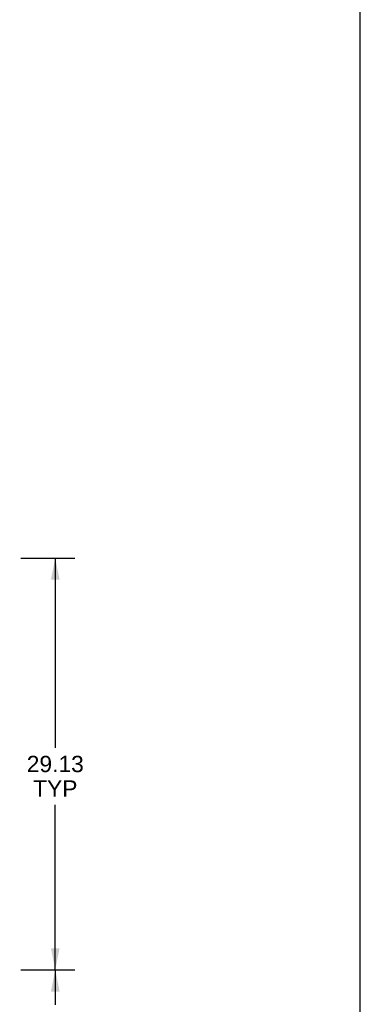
# Model space of a CAD drawing. Header units: inches. Extents: x 0 to 262, y 0 to 169.
# Tile 33 of 33: x 237 to 262, y 57 to 126. Entities that reach past the tile are written whole.
import ezdxf

# ---------------------------------------------------------------- set-up
doc = ezdxf.new("R2010")
doc.units = ezdxf.units.IN
doc.header["$LTSCALE"] = 14.384615
doc.header["$MEASUREMENT"] = 0
doc.layers.get('0').update_dxf_attribs({"linetype": 'CONTINUOUS'})
doc.layers.add('DIMENSIONS', color=7, linetype='CONTINUOUS')
doc.styles.get("Standard").update_dxf_attribs({"font": 'arial.ttf'})
doc.dimstyles.new('DIMSTYLE_1', dxfattribs={"dimtxt": 1.153846, "dimasz": 1.538462, "dimexe": 0.09, "dimexo": 0.07, "dimgap": 0.0375, "dimtad": 0, "dimtih": 1, "dimtoh": 1, "dimzin": 4, "dimdsep": 46, "dimtxsty": 'Standard', "dimblk": '_FILLED', "dimblk1": '_FILLED', "dimblk2": '_FILLED', "dimcen": 0.09, "dimadec": 3, "dimazin": 1, "dimtfac": 1, "dimtdec": 3, "dimtofl": 0, "dimtmove": 0, "dimatfit": 3, "dimldrblk": '_FILLED', "dimfxl": 0, "dimtolj": 1, "dimtzin": 4, "dimarcsym": 0})

# ---------------------------------------------------------------- blocks, each defined once
blk = doc.blocks.new('_FILLED')
at = {"color": 0, "linetype": 'ByBlock'}
blk.add_solid([(0, 0), (-1, 0.2), (-1, -0.2)], dxfattribs=at)
blk = doc.blocks.new('*D4')
at = {"layer": 'DIMENSIONS', "color": 2, "linetype": 'Continuous'}
for p, q in [((237.528, 59.148), (241.358, 59.148)), ((239.973, 59.148), (239.973, 56.691)), ((239.973, 50.377), (239.973, 52.653)), ((237.624, 50.377), (241.358, 50.377))]:
    blk.add_line(p, q, dxfattribs=at)
at = {"layer": 'DIMENSIONS', "color": 2, "linetype": 'Continuous', "xscale": 1.5384615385, "yscale": 1.5384615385, "zscale": 1.5384615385}
for p, rotation in [((239.973, 59.148), 90), ((239.973, 50.377), 270)]:
    blk.add_blockref('_FILLED', p, dxfattribs=dict(at, rotation=rotation))
at = {"layer": 'DIMENSIONS', "color": 2, "linetype": 'Continuous', "insert": (239.973, 56.114), "char_height": 1.1538, "width": 3.13554, "attachment_point": 2, "line_spacing_factor": 0.9}
blk.add_mtext('8.77\\PI.D.', dxfattribs=at)
blk = doc.blocks.new('*D5')
at = {"layer": 'DIMENSIONS', "color": 2, "linetype": 'Continuous'}
for p, q in [((237.528, 88.273), (241.358, 88.273)), ((239.973, 88.273), (239.973, 74.865)), ((239.973, 59.148), (239.973, 70.826)), ((237.528, 59.148), (241.358, 59.148))]:
    blk.add_line(p, q, dxfattribs=at)
at = {"layer": 'DIMENSIONS', "color": 2, "linetype": 'Continuous', "xscale": 1.5384615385, "yscale": 1.5384615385, "zscale": 1.5384615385}
for p, rotation in [((239.973, 88.273), 90), ((239.973, 59.148), 270)]:
    blk.add_blockref('_FILLED', p, dxfattribs=dict(at, rotation=rotation))
at = {"layer": 'DIMENSIONS', "color": 2, "linetype": 'Continuous', "insert": (239.973, 74.288), "char_height": 1.1538, "width": 4.03203, "attachment_point": 2, "line_spacing_factor": 0.9}
blk.add_mtext('29.13\\PTYP', dxfattribs=at)

msp = doc.modelspace()

# ---------------------------------------------------------------- linework, layer by layer
at = {"color": 7, "linetype": 'Continuous'}
msp.add_line((261.538, 0), (261.538, 169.231), dxfattribs=at)

# ---------------------------------------------------------------- dimensions: what is measured, and where the dimension line sits
at = {"layer": 'DIMENSIONS', "color": 2, "linetype": 'Continuous'}
for base, p1, p2, text, picture, middle in [((239.973497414, 88.273439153), (237.458141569, 59.148439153), (237.458141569, 88.273439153), '<>\\PTYP', '*D5', (239.973497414, 72.845554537)), ((239.973, 59.148), (237.554, 50.377), (237.458, 59.148), '<>\\PI.D.', '*D4', (239.973, 54.672))]:
    dim = msp.add_linear_dim(base=base, p1=p1, p2=p2, angle=90, text=text, dimstyle='DIMSTYLE_1', dxfattribs=at)
    dim.commit()
    dim.dimension.update_dxf_attribs({"geometry": picture, "text_midpoint": middle, "dimtype": 160})

doc.saveas('drawing.dxf')
